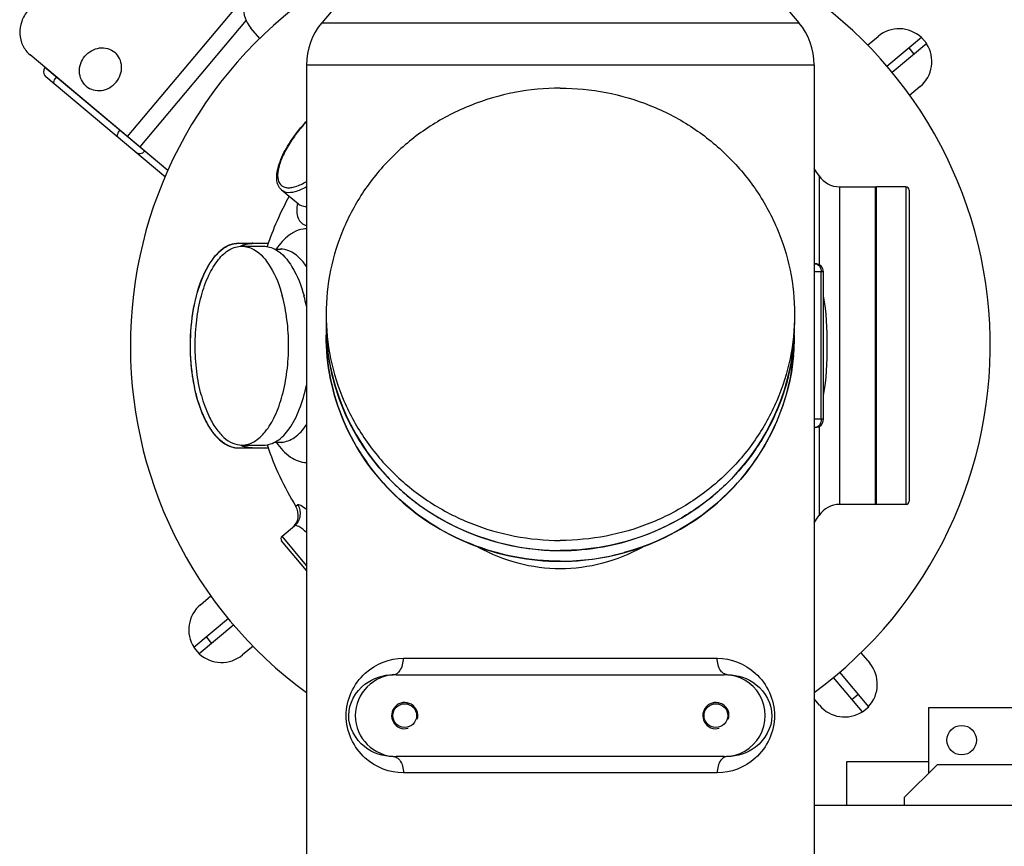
# Model space of a CAD drawing. Header units: metres. Extents: x 70279.8 to 70377.7, y 409251.8 to 409331.5.
# Tile 88 of 244: x 70311.245 to 70311.846, y 409310.779 to 409311.284. Entities that reach past the tile are written whole.
import ezdxf

# ---------------------------------------------------------------- set-up
doc = ezdxf.new("R2010")
doc.units = ezdxf.units.M
for name, color, linetype in [('02___PRT_ALL_AXES', 7, 'Continuous'), ('1_AXES', 7, 'Continuous'), ('7_ALL_FEATURES', 7, 'Continuous'), ('AX', 7, 'Continuous')]:
    doc.layers.add(name, color=color, linetype=linetype)

# ---------------------------------------------------------------- blocks, each defined once
blk = doc.blocks.new('PASS UNIT_20170322')
at = {"linetype": 'Continuous'}
for p, q in [((2415.55, 1167.97), (2486.16, 1252.11)), ((2412.25, 1170.42), (2472.75, 1242.52)), ((2415.46, 1168.02), (2478.39, 1243.01)), ((2478.46, 1242.95), (2478.39, 1243.01)), ((2472.51, 1236.01), (2472.59, 1235.95)), ((2439.97, 1197.23), (2440.05, 1197.16)), ((2522.18, 1120.69), (2436.33, 1192.73)), ((2507.29, 1120.21), (2429.94, 1185.12)), ((2427.33, 1182.16), (2427.4, 1182.1)), ((2124.01, 1152.14), (2120.18, 1148.93)), ((2137.9, 1127.8), (2120.18, 1148.93)), ((2141.73, 1131.02), (2124.01, 1152.14)), ((2130.43, 1144.48), (2126.6, 1141.27)), ((2246, 1124.84), (2246, 1116.45)), ((2371, 1124.84), (2371, 1116.45)), ((2247.75, 1122.89), (2247.71, 1122.82)), ((2247.75, 1122.81), (2247.75, 1109.56)), ((2369.25, 1122.81), (2369.25, 1109.56)), ((2369.29, 1122.82), (2369.26, 1122.89)), ((2246, 1116.01), (2246, 1106.74)), ((2371, 1116.01), (2371, 1106.74)), ((2249.5, 1102.78), (2249.5, 1099.23)), ((2367.5, 1102.8), (2367.5, 1099.23)), ((2171.19, 1083.38), (2189.23, 1098.52)), ((2174.3, 1083.38), (2192.05, 1098.28)), ((2192.05, 1098.28), (2198.39, 1090.71)), ((2403.61, 1098.51), (2395.03, 1088.28)), ((2211.2, 1088.66), (2210.23, 1089.82)), ((2057.5, 828.26), (2057.5, 1028.5)), ((2107.5, 1028.5), (2107.5, 828.26)), ((2259.07, 770.41), (2204.74, 770.41)), ((2258.5, 773.38), (2258.5, 772.73)), ((2263.5, 767.73), (2263.5, 773.38)), ((2353.5, 767.73), (2353.5, 773.38)), ((2412.26, 770.41), (2357.93, 770.41)), ((2358.5, 772.73), (2358.5, 773.38)), ((2263.5, 769.13), (2353.5, 769.13)), ((2263.5, 767.73), (2353.5, 767.73)), ((2084.74, 743.89), (2105.86, 761.61)), ((2087.95, 740.06), (2109.08, 757.78)), ((2211.5, 735.88), (2211.5, 757.88)), ((2405.5, 757.88), (2211.5, 757.88)), ((2405.5, 757.88), (2405.5, 735.88)), ((2054.5, 753.38), (2054.5, 703.38)), ((2092.4, 750.31), (2095.61, 746.48)), ((2084.74, 743.89), (2087.95, 740.06)), ((2211.5, 735.88), (2405.5, 735.88)), ((2211.5, 717.38), (2211.5, 735.38)), ((2211.5, 735.38), (2405.5, 735.38)), ((2405.5, 717.38), (2405.5, 735.38)), ((2496.82, 707.83), (2479.1, 728.96)), ((2492.99, 704.62), (2475.27, 725.74)), ((2032.5, 718.38), (2027.5, 718.38)), ((2052.5, 698.38), (2032.5, 718.38)), ((2405.5, 717.38), (2211.5, 717.38)), ((2403.5, 715.38), (2213.5, 715.38)), ((2486.57, 712.28), (2490.4, 715.49)), ((2492.99, 704.62), (2496.82, 707.83)), ((2052.5, 508.38), (2052.5, 698.38))]:
    blk.add_line(p, q, dxfattribs=at)
for centre, radius, start, end in [((2475.82, 1239.95), 4, 50, 140), ((2415.32, 1167.85), 4, 140, 152.56268), ((2415.52, 1168.86), 3.51, 156.27726, 168.40113), ((2415.45, 1168.89), 3.44, 148.14777, 156.21334), ((2415.42, 1168.91), 3.4, 140.0199, 148.15193), ((2134.95, 1135.21), 20, 40, 122.81924), ((2134.95, 1135.21), 20, 137.18076, 220), ((2259.79, 1124.84), 13.79, 176.89213, 179.99869), ((2259.9, 1124.83), 13.9, 173.6593, 176.88946), ((2260.04, 1124.81), 14.04, 171.86647, 173.66059), ((2260.3, 1124.77), 14.3, 167.81942, 171.85764), ((2260.55, 1124.72), 14.55, 167.21985, 167.82804), ((2355.01, 1124.28), 16.07, 20.58577, 21.05677), ((2354.72, 1124.32), 16.35, 20.10756, 20.58574), ((2263.53, 1115.22), 17.75, 152.66709, 154.34056), ((2263.62, 1114.73), 17.85, 153.0284, 153.38971), ((2263.94, 1114.76), 18.16, 153.08585, 153.5754), ((2353.47, 1115.22), 17.75, 25.71544, 27.26871), ((2353.06, 1114.76), 18.16, 26.42443, 26.89434), ((2353.38, 1114.73), 17.85, 26.61029, 26.9716), ((2353.81, 1115.12), 17.33, 21.55423, 26.45724), ((2354.4, 1115.65), 16.73, 20.62444, 25.74794), ((2354.55, 1115.42), 16.53, 20.80013, 21.51948), ((2515.33, 1101.93), 20, 48.77187, 130), ((2260.17, 1116.01), 14.17, 178.21624, 179.09105), ((2259.78, 1116.01), 13.78, 178.16609, 179.0909), ((2259.78, 1116.45), 13.77, 179.99999, 180.90294), ((2260.16, 1116.01), 14.16, 179.09107, 179.99995), ((2259.76, 1116.01), 13.76, 179.09093, 179.99994), ((2356.83, 1116.01), 14.17, 0.38173, 1.78302), ((2357.23, 1116.01), 13.77, 0.38475, 1.83312), ((2357.23, 1116.45), 13.77, 358.74678, 359.99992), ((2356.85, 1116.01), 14.15, 0.00001, 0.38152), ((2357.24, 1116.01), 13.76, 0.00001, 0.3845), ((2308.5, 928.38), 189, 108.69095, 121.32939), ((2308.5, 928.38), 189, 61.13601, 71.30504), ((2190.52, 1096.99), 2, 40, 130), ((2262.51, 1099.23), 13.01, 180.00079, 182.52156), ((2205.03, 1098.36), 10, 220, 301.32939), ((2399.34, 1084.67), 5.62, 140.01968, 147.9103), ((2312.78, 1181.41), 100.01, 281.40862, 285.12504), ((2399.43, 1084.61), 5.73, 147.90117, 149.32419), ((2385.19, 1019.76), 87.48, 46.65221, 50.00759), ((2384.02, 1018.37), 89.47, 46.61041, 50.00769), ((2321.43, 938.01), 133.37, 92.77283, 95.46891), ((2321.44, 937.79), 133.59, 90, 92.7728), ((2082.5, 1023.38), 8, 255, 195), ((2331.54, 928.4), 148.23, 180.0092, 190.20334), ((2082.5, 833.38), 8, 255, 195), ((2321.43, 918.75), 133.37, 264.53109, 267.22717), ((2101.67, 754.83), 20, 130, 212.81924), ((2308.5, 928.38), 189, 235.09849, 236.70022), ((2196.5, 757.88), 15, 0, 56.70022), ((2265.4, 783.9), 12.81, 235.1796, 237.39707), ((2263.5, 772.73), 5, 180, 270), ((2353.5, 772.73), 5, 270.00012, 359.9999), ((2351.49, 784.06), 13.01, 302.62336, 304.8062), ((2420.5, 757.88), 15, 123.29978, 180), ((2308.5, 928.38), 189, 303.29978, 304.90151), ((2101.67, 754.83), 20, 227.18076, 310), ((2212, 735.88), 0.5, 180, 270), ((2405, 735.88), 0.5, 270, 0), ((2482.05, 721.55), 20, 317.18076, 40), ((2213.5, 717.38), 2, 180, 270), ((2403.5, 717.38), 2, 270, 0), ((2482.05, 721.55), 20, 220, 302.81924)]:
    blk.add_arc(centre, radius, start, end, dxfattribs=at)
for centre, start_param, end_param in [((2082.5, 1028.5), -1.570796, 1.570796), ((2082.5, 828.26), 1.570796, 4.712389)]:
    blk.add_ellipse(centre, major_axis=(0, 25.03), ratio=0.99863, start_param=start_param, end_param=end_param, dxfattribs=at)
for points, knots in [([(2513.31, 1253.36), (2511.32, 1255.03), (2506.75, 1257.65), (2499.07, 1258.82), (2491.69, 1257.03), (2487.7, 1253.95), (2486.16, 1252.11)], [0, 0, 0, 0, 0.25948, 0.513511, 0.759631, 1, 1, 1, 1]), ([(2468.44, 1237.38), (2468.79, 1237.8), (2470.69, 1237.44), (2471.78, 1236.62), (2472.51, 1236.01)], [0, 0, 0, 0, 0.35984, 1, 1, 1, 1]), ([(2435.9, 1198.6), (2436.25, 1199.01), (2438.15, 1198.65), (2439.24, 1197.84), (2439.97, 1197.23)], [0, 0, 0, 0, 0.35984, 1, 1, 1, 1]), ([(2426.63, 1187.55), (2426.02, 1186.82), (2425.44, 1184.68), (2426.55, 1182.81), (2427.33, 1182.16)], [0, 0, 0, 0, 0.485378, 1, 1, 1, 1]), ([(2370.03, 1130.07), (2368.49, 1134.16), (2363.37, 1139.73), (2354.72, 1145.04), (2342.85, 1150.11), (2325.4, 1153.99), (2303.22, 1154.98), (2281.71, 1152.29), (2265.67, 1147.04), (2255.66, 1141), (2250.29, 1136.12), (2246.83, 1130.7), (2246, 1126.72), (2246, 1124.84)], [0, 0, 0, 0, 0.091388, 0.148325, 0.212757, 0.359584, 0.519016, 0.674469, 0.810364, 0.867733, 0.91749, 0.960702, 1, 1, 1, 1]), ([(2246.35, 1127.94), (2247.22, 1131.77), (2251.23, 1137.34), (2258.61, 1142.76), (2269.12, 1148.15), (2285.2, 1152.69), (2306.29, 1154.75), (2327.66, 1153.38), (2344.29, 1149.38), (2355.52, 1144.39), (2363.69, 1139.24), (2368.51, 1133.94), (2370.01, 1130.05)], [0, 0, 0, 0, 0.084161, 0.136651, 0.196618, 0.33586, 0.491545, 0.648819, 0.792478, 0.855362, 0.910919, 1, 1, 1, 1]), ([(2278.12, 1147.5), (2282.93, 1148.81), (2293.01, 1150.71), (2308.5, 1151.64), (2323.99, 1150.71), (2338.46, 1147.98), (2351, 1143.63), (2360.83, 1137.9), (2367.48, 1131.01), (2369.25, 1125.36), (2369.25, 1122.81)], [0, 0, 0, 0, 0.14507, 0.298178, 0.451287, 0.596357, 0.726333, 0.836334, 0.925489, 1, 1, 1, 1]), ([(2278.12, 1147.5), (2275.9, 1146.9), (2271.63, 1145.57), (2264.81, 1142.79), (2258.18, 1139.1), (2252.39, 1134.21), (2248.66, 1128.75), (2247.75, 1124.7), (2247.75, 1122.81)], [0, 0, 0, 0, 0.166395, 0.321644, 0.530789, 0.710329, 0.863392, 1, 1, 1, 1]), ([(2370.05, 1129.93), (2370.21, 1129.52), (2370.75, 1127.87), (2371, 1126.13), (2371, 1124.84)], [0, 0, 0, 0, 0.256104, 1, 1, 1, 1]), ([(2247.53, 1122.9), (2247.28, 1122.38), (2246.42, 1120.34), (2246, 1118.09), (2246, 1116.45)], [0, 0, 0, 0, 0.259636, 1, 1, 1, 1]), ([(2246.01, 1116.45), (2246.02, 1116.99), (2246.22, 1119.2), (2246.93, 1121.34), (2247.67, 1122.84)], [0, 0, 0, 0, 0.244403, 1, 1, 1, 1]), ([(2247.66, 1122.72), (2247.41, 1122.22), (2246.53, 1120.23), (2246.06, 1118.05), (2246.01, 1116.45)], [0, 0, 0, 0, 0.260015, 1, 1, 1, 1]), ([(2247.75, 1122.81), (2247.75, 1120.25), (2249.52, 1114.6), (2256.17, 1107.71), (2266, 1101.98), (2278.54, 1097.63), (2293.01, 1094.9), (2308.5, 1093.97), (2323.99, 1094.9), (2334.07, 1096.8), (2338.88, 1098.11)], [0, 0, 0, 0, 0.074511, 0.163666, 0.273667, 0.403643, 0.548713, 0.701822, 0.85493, 1, 1, 1, 1]), ([(2369.25, 1122.81), (2369.25, 1121.55), (2368.88, 1118.96), (2365.88, 1112.11), (2355.67, 1103.72), (2345.08, 1099.79), (2338.88, 1098.11)], [0, 0, 0, 0, 0.090616, 0.186418, 0.535377, 1, 1, 1, 1]), ([(2370.99, 1116.45), (2370.98, 1116.98), (2370.78, 1119.14), (2370.08, 1121.25), (2369.34, 1122.72)], [0, 0, 0, 0, 0.243693, 1, 1, 1, 1]), ([(2370.05, 1121.54), (2370.21, 1121.13), (2370.75, 1119.48), (2371, 1117.74), (2371, 1116.45)], [0, 0, 0, 0, 0.256104, 1, 1, 1, 1]), ([(2247.75, 1109.56), (2247.75, 1106.71), (2250.03, 1100.31), (2258.19, 1092.91), (2270.01, 1086.99), (2279.33, 1084.41), (2284.42, 1083.38)], [0, 0, 0, 0, 0.178647, 0.398802, 0.674721, 1, 1, 1, 1]), ([(2369.25, 1109.56), (2369.25, 1108.31), (2368.88, 1105.72), (2365.88, 1098.87), (2355.67, 1090.47), (2345.08, 1086.54), (2338.88, 1084.86)], [0, 0, 0, 0, 0.090616, 0.186418, 0.535377, 1, 1, 1, 1]), ([(2249.5, 1101.79), (2246.03, 1099.4), (2240.13, 1094.3), (2237.18, 1086.78), (2237.07, 1083.38)], [0, 0, 0, 0, 0.553581, 1, 1, 1, 1]), ([(2377.69, 1091.22), (2377.16, 1092.19), (2374.46, 1096.32), (2370.65, 1099.62), (2367.5, 1101.79)], [0, 0, 0, 0, 0.224951, 1, 1, 1, 1]), ([(2403.61, 1098.51), (2404.37, 1099.42), (2406.46, 1100.9), (2410.36, 1101.68), (2414.79, 1101.34), (2421.73, 1099.5), (2431.02, 1094.89), (2438.02, 1089.85), (2441.52, 1086.91)], [0, 0, 0, 0, 0.083426, 0.173038, 0.275395, 0.394042, 0.677432, 1, 1, 1, 1]), ([(2441.42, 1086.79), (2438.79, 1088.99), (2433.49, 1092.95), (2425.4, 1097.57), (2417.94, 1100.38), (2411.69, 1101.33), (2407.32, 1099.99), (2405.49, 1097.6), (2404.89, 1095.39), (2404.95, 1092.8), (2405.94, 1088.61), (2407.51, 1085.49), (2408.78, 1083.38)], [0, 0, 0, 0, 0.184821, 0.355593, 0.500308, 0.611724, 0.692974, 0.729566, 0.76886, 0.814322, 0.867801, 1, 1, 1, 1]), ([(2249.5, 1099.23), (2249.5, 1099.14), (2249.52, 1099.03), (2249.39, 1098.55), (2249.43, 1098.65)], [0, 0, 0, 0, 0.446499, 1, 1, 1, 1]), ([(2249.51, 1098.65), (2249.64, 1095.82), (2252.2, 1089.55), (2257.18, 1085.35), (2260.11, 1083.38)], [0, 0, 0, 0, 0.445435, 1, 1, 1, 1]), ([(2365.65, 1092.34), (2365.95, 1092.89), (2366.98, 1095.04), (2367.5, 1097.46), (2367.5, 1099.23)], [0, 0, 0, 0, 0.262123, 1, 1, 1, 1]), ([(2367.57, 1098.66), (2367.61, 1098.56), (2367.48, 1099.03), (2367.5, 1099.14), (2367.5, 1099.23)], [0, 0, 0, 0, 0.536438, 1, 1, 1, 1]), ([(2403.61, 1098.51), (2402.98, 1097.76), (2401.78, 1095.04), (2402.53, 1089.53), (2404.38, 1085.57), (2405.62, 1083.38)], [0, 0, 0, 0, 0.184226, 0.530325, 1, 1, 1, 1]), ([(2194.42, 1083.38), (2195.72, 1084.85), (2197.33, 1086.88), (2198.61, 1089.41), (2198.61, 1090.46), (2198.39, 1090.71)], [0, 0, 0, 0, 0.682581, 0.883083, 1, 1, 1, 1]), ([(2211.2, 1088.66), (2209.23, 1087.46), (2204.27, 1086.42), (2199.87, 1088.95), (2198.39, 1090.71)], [0, 0, 0, 0, 0.501312, 1, 1, 1, 1]), ([(2208.31, 1083.38), (2209.24, 1084.48), (2210.39, 1085.96), (2211.33, 1087.76), (2211.35, 1088.49), (2211.2, 1088.66)], [0, 0, 0, 0, 0.693591, 0.889676, 1, 1, 1, 1]), ([(2356.89, 1083.38), (2357.86, 1084.03), (2361.23, 1086.51), (2364.19, 1089.68), (2365.65, 1092.34)], [0, 0, 0, 0, 0.279062, 1, 1, 1, 1]), ([(2379.93, 1083.38), (2379.91, 1084.04), (2379.65, 1086.77), (2378.69, 1089.4), (2377.69, 1091.22)], [0, 0, 0, 0, 0.242626, 1, 1, 1, 1]), ([(2395.5, 1088.87), (2393.83, 1089.17), (2390.74, 1089.47), (2386.48, 1088.78), (2383.26, 1086.69), (2382.21, 1084.5), (2381.93, 1083.38)], [0, 0, 0, 0, 0.315191, 0.570755, 0.786307, 1, 1, 1, 1]), ([(2395.03, 1088.28), (2394.95, 1088.2), (2394.73, 1087.96), (2394.46, 1087.75), (2394.26, 1087.66)], [0, 0, 0, 0, 0.334402, 1, 1, 1, 1]), ([(2394.5, 1087.53), (2394.33, 1087.25), (2393.7, 1085.96), (2393.53, 1084.48), (2393.57, 1083.38)], [0, 0, 0, 0, 0.231252, 1, 1, 1, 1]), ([(2308.72, 1070.77), (2275.37, 1067.58), (2208.33, 1033.12), (2183.31, 962.67), (2183.31, 928.38)], [0, 0, 0, 0, 0.494201, 1, 1, 1, 1]), ([(2185.66, 902.15), (2190.99, 872.56), (2220.63, 815.61), (2279.41, 788.79), (2308.72, 785.99)], [0, 0, 0, 0, 0.505214, 1, 1, 1, 1]), ([(2263.5, 769.13), (2262.27, 769.13), (2259.97, 769.62), (2258.5, 771.75), (2258.5, 772.73)], [0, 0, 0, 0, 0.55694, 1, 1, 1, 1]), ([(2358.5, 772.73), (2358.5, 771.75), (2357.03, 769.62), (2354.73, 769.13), (2353.5, 769.13)], [0, 0, 0, 0, 0.443056, 1, 1, 1, 1]), ([(2277.98, 767.72), (2287.98, 765.69), (2308.5, 765.1), (2329.02, 765.69), (2339.02, 767.72)], [0, 0, 0, 0, 0.5, 1, 1, 1, 1])]:
    blk.add_open_spline(points, degree=3, knots=knots, dxfattribs=at)
for points in [[(2371, 1124.84), (2371, 1126.56), (2370.67, 1128.32), (2370.08, 1129.94)], [(2370, 1121.29), (2370.59, 1119.75), (2370.94, 1118.1), (2370.99, 1116.45)]]:
    blk.add_open_spline(points, degree=3, dxfattribs=at)
at = {"layer": '02___PRT_ALL_AXES', "linetype": 'Continuous'}
for p, q in [((2327.65, 1071.38), (2321.44, 1071.38)), ((2327.65, 785.38), (2321.44, 785.38)), ((2027.5, 753.38), (2054.5, 753.38)), ((2047.5, 703.38), (2087.5, 703.38)), ((2087.5, 703.38), (2087.5, 503.38))]:
    blk.add_line(p, q, dxfattribs=at)
blk.add_circle((2067.5, 683.38), 9, dxfattribs=at)
for centre, radius, start, end in [((2321.44, 937.93), 133.45, 92.31005, 93.07997), ((2321.44, 937.94), 133.44, 90.00015, 92.30995), ((2321.44, 918.83), 133.45, 266.92003, 267.68995), ((2321.44, 918.82), 133.44, 267.69005, 269.99985)]:
    blk.add_arc(centre, radius, start, end, dxfattribs=at)
for points, knots in [([(2467.01, 1217.78), (2468.05, 1219.03), (2470.75, 1221.1), (2477.4, 1222.73), (2486.19, 1219.64), (2490.76, 1211.52), (2490.31, 1204.69), (2488.74, 1201.67), (2487.69, 1200.43)], [0, 0, 0, 0, 0.121252, 0.245399, 0.5, 0.754601, 0.878748, 1, 1, 1, 1]), ([(2467.01, 1217.78), (2465.97, 1216.54), (2464.39, 1213.53), (2463.94, 1206.69), (2468.52, 1198.58), (2477.3, 1195.48), (2483.96, 1197.11), (2486.65, 1199.19), (2487.69, 1200.43)], [0, 0, 0, 0, 0.121252, 0.245399, 0.5, 0.754601, 0.878748, 1, 1, 1, 1]), ([(2314.27, 1071.19), (2305.55, 1070.72), (2288.12, 1068.05), (2263.24, 1059.02), (2240.46, 1045.29), (2220.6, 1027.37), (2204.38, 1005.89), (2192.36, 981.65), (2184.97, 955.5), (2183.31, 937.41), (2183.31, 928.38)], [0, 0, 0, 0, 0.122845, 0.246076, 0.369935, 0.494572, 0.620024, 0.746213, 0.872957, 1, 1, 1, 1]), ([(2327.65, 1071.38), (2318.62, 1071.38), (2300.49, 1069.53), (2274.39, 1061.32), (2250.35, 1048), (2229.29, 1030.08), (2212.02, 1008.27), (2199.19, 983.39), (2191.3, 956.43), (2189.53, 937.72), (2189.53, 928.38)], [0, 0, 0, 0, 0.122867, 0.246062, 0.369862, 0.494448, 0.619879, 0.746086, 0.872884, 1, 1, 1, 1]), ([(2465.78, 928.38), (2465.78, 937.72), (2464, 956.43), (2456.11, 983.39), (2443.29, 1008.27), (2426.02, 1030.08), (2404.96, 1048), (2380.91, 1061.32), (2354.82, 1069.53), (2336.68, 1071.38), (2327.65, 1071.38)], [0, 0, 0, 0, 0.127116, 0.253914, 0.380121, 0.505552, 0.630138, 0.753938, 0.877133, 1, 1, 1, 1]), ([(2314.27, 785.57), (2305.55, 786.04), (2288.12, 788.71), (2263.24, 797.74), (2240.46, 811.47), (2220.6, 829.4), (2204.38, 850.87), (2192.36, 875.11), (2184.97, 901.26), (2183.31, 919.35), (2183.31, 928.38)], [0, 0, 0, 0, 0.122845, 0.246076, 0.369935, 0.494572, 0.620024, 0.746213, 0.872957, 1, 1, 1, 1]), ([(2327.65, 785.38), (2318.62, 785.38), (2300.49, 787.23), (2274.39, 795.44), (2250.35, 808.76), (2229.29, 826.68), (2212.02, 848.49), (2199.19, 873.37), (2191.3, 900.33), (2189.53, 919.04), (2189.53, 928.38)], [0, 0, 0, 0, 0.122867, 0.246062, 0.369862, 0.494448, 0.619879, 0.746086, 0.872884, 1, 1, 1, 1]), ([(2465.78, 928.38), (2465.78, 919.04), (2464, 900.33), (2456.11, 873.37), (2443.29, 848.49), (2426.02, 826.68), (2404.96, 808.76), (2380.91, 795.44), (2354.82, 787.23), (2336.68, 785.38), (2327.65, 785.38)], [0, 0, 0, 0, 0.127116, 0.253914, 0.380121, 0.505552, 0.630138, 0.753938, 0.877133, 1, 1, 1, 1])]:
    blk.add_open_spline(points, degree=3, knots=knots, dxfattribs=at)
at = {"layer": '1_AXES', "linetype": 'Continuous'}
for p, q in [((2150.27, 1148.07), (2155.64, 1141.66)), ((2125, 1115.95), (2119.63, 1122.36)), ((2496.07, 1111.88), (2502.48, 1117.25)), ((2480.06, 1083.38), (1113.17, 1083.38)), ((2480.06, 1083.38), (2480.06, 773.38)), ((2505.78, 1074.02), (2505.78, 782.74)), ((2512.5, 1068.38), (2505.78, 1074.02)), ((2047.5, 832.59), (2047.5, 1024.17)), ((2117.5, 1024.17), (2117.5, 832.59)), ((2512.5, 788.38), (2505.78, 782.74)), ((2480.06, 773.38), (1113.17, 773.38)), ((2088.81, 770.15), (2092.66, 773.38)), ((2120.93, 744.88), (2114.52, 739.51)), ((2492, 740.81), (2497.37, 734.4)), ((2466.73, 708.69), (2461.36, 715.1))]:
    blk.add_line(p, q, dxfattribs=at)
for centre in [(2082.5, 1023.38), (2082.5, 833.38)]:
    blk.add_circle(centre, 7.25, dxfattribs=at)
for centre, radius, start, end in [((2480.06, 1043.38), 40, 50, 90), ((2325.16, 928.44), 148.32, 180.02407, 195.25052), ((2314.97, 918.92), 133.54, 264.66763, 269.99998), ((2480.06, 813.38), 40, 270, 310)]:
    blk.add_arc(centre, radius, start, end, dxfattribs=at)
for points, knots in [([(2314.97, 1071.38), (2296.97, 1071.38), (2260.38, 1063.84), (2214.45, 1031.83), (2183.88, 984.31), (2176.77, 946.95), (2176.77, 928.38)], [0, 0, 0, 0, 0.246097, 0.494499, 0.746123, 1, 1, 1, 1]), ([(2176.84, 928.38), (2176.84, 946.96), (2183.95, 984.32), (2214.5, 1031.83), (2260.42, 1063.85), (2296.98, 1071.38), (2314.97, 1071.38)], [0, 0, 0, 0, 0.253989, 0.505661, 0.754016, 1, 1, 1, 1]), ([(2047.5, 1024.17), (2047.5, 1032.49), (2054.57, 1050.84), (2082.5, 1063.53), (2110.43, 1050.84), (2117.5, 1032.49), (2117.5, 1024.17)], [0, 0, 0, 0, 0.233605, 0.500005, 0.766398, 1, 1, 1, 1]), ([(2057.5, 1030.59), (2057.55, 1036.66), (2061.91, 1050.25), (2082.67, 1061.59), (2103.25, 1050.01), (2107.5, 1036.43), (2107.5, 1030.35)], [0, 0, 0, 0, 0.229389, 0.500626, 0.770369, 1, 1, 1, 1]), ([(2056.74, 1027.99), (2056.34, 1027.39), (2053.85, 1024.96), (2050.18, 1024.17), (2047.5, 1024.17)], [0, 0, 0, 0, 0.212084, 1, 1, 1, 1]), ([(2057.5, 1030.35), (2057.5, 1029.95), (2057.36, 1029.1), (2056.98, 1028.35), (2056.74, 1027.99)], [0, 0, 0, 0, 0.485082, 1, 1, 1, 1]), ([(2107.5, 1030.35), (2107.5, 1029.95), (2107.64, 1029.1), (2108.02, 1028.35), (2108.26, 1027.99)], [0, 0, 0, 0, 0.485084, 1, 1, 1, 1]), ([(2108.26, 1027.99), (2108.66, 1027.39), (2111.15, 1024.96), (2114.82, 1024.17), (2117.5, 1024.17)], [0, 0, 0, 0, 0.212085, 1, 1, 1, 1]), ([(2176.77, 928.38), (2176.77, 909.81), (2183.88, 872.45), (2214.45, 824.93), (2260.38, 792.92), (2296.97, 785.38), (2314.97, 785.38)], [0, 0, 0, 0, 0.253877, 0.505501, 0.753903, 1, 1, 1, 1]), ([(2302.56, 785.96), (2275.21, 788.51), (2220.41, 811.88), (2189.45, 862.42), (2182.07, 889.43)], [0, 0, 0, 0, 0.495153, 1, 1, 1, 1]), ([(2117.5, 832.59), (2117.5, 824.27), (2110.43, 805.92), (2082.5, 793.23), (2054.57, 805.92), (2047.5, 824.27), (2047.5, 832.59)], [0, 0, 0, 0, 0.233606, 0.500007, 0.766399, 1, 1, 1, 1]), ([(2056.74, 828.77), (2056.34, 829.37), (2053.85, 831.8), (2050.18, 832.59), (2047.5, 832.59)], [0, 0, 0, 0, 0.212085, 1, 1, 1, 1]), ([(2108.26, 828.77), (2108.66, 829.37), (2111.15, 831.8), (2114.82, 832.59), (2117.5, 832.59)], [0, 0, 0, 0, 0.212084, 1, 1, 1, 1]), ([(2057.5, 826.41), (2057.5, 826.81), (2057.36, 827.66), (2056.98, 828.42), (2056.74, 828.77)], [0, 0, 0, 0, 0.485084, 1, 1, 1, 1]), ([(2107.5, 826.17), (2107.45, 820.1), (2103.09, 806.51), (2082.33, 795.17), (2061.75, 806.75), (2057.5, 820.33), (2057.5, 826.41)], [0, 0, 0, 0, 0.229389, 0.500632, 0.77037, 1, 1, 1, 1]), ([(2107.5, 826.41), (2107.5, 826.81), (2107.64, 827.66), (2108.02, 828.42), (2108.26, 828.77)], [0, 0, 0, 0, 0.485082, 1, 1, 1, 1])]:
    blk.add_open_spline(points, degree=3, knots=knots, dxfattribs=at)
for points in [[(2185.47, 978.47), (2177, 963.44), (2172.37, 945.64), (2172.37, 928.38)], [(2172.37, 928.38), (2172.37, 911.13), (2176.99, 893.33), (2185.46, 878.3)]]:
    blk.add_open_spline(points, degree=3, dxfattribs=at)
at = {"layer": '7_ALL_FEATURES', "linetype": 'Continuous'}
blk.add_line((2027.5, 433.38), (2027.5, 773.38), dxfattribs=at)
at = {"layer": 'AX', "linetype": 'Continuous'}
for start, end in [(33.08117, 143.80116), (216.19884, 329.65415)]:
    blk.add_arc((2308.5, 928.38), 262.5, start, end, dxfattribs=at)

msp = doc.modelspace()

# ---------------------------------------------------------------- block references
at = {"xscale": 0.001, "yscale": 0.001, "zscale": 0.001, "rotation": 90}
msp.add_blockref('PASS UNIT_20170322', (70312.50338, 409308.77649), dxfattribs=at)

doc.saveas('drawing.dxf')
